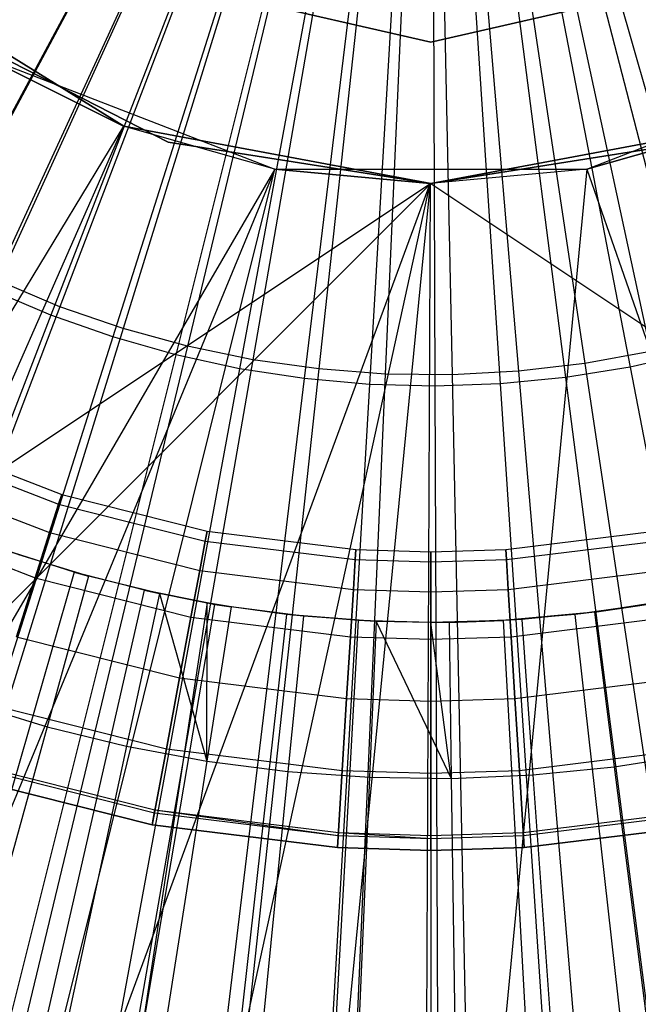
# Model space of a CAD drawing. Extents: x -8.3 to 8.8, y -6 to 6.
# Tile 77 of 177: x 0.046 to 0.265, y -0.59 to -0.242. Entities that reach past the tile are written whole.
import ezdxf

# ---------------------------------------------------------------- set-up
doc = ezdxf.new("R2010")
doc.units = 0
doc.header["$LTSCALE"] = 2.54
doc.layers.get('0').update_dxf_attribs({"linetype": 'CONTINUOUS'})

# ---------------------------------------------------------------- blocks, each defined once
blk = doc.blocks.new('DROPS_COLOR_A_STL')
at = {"color": 0}
for p, q in [((8.59156, 0, 1.90007), (8.41775, -0.32391, 1.9291)), ((8.59156, 0, 1.90007), (8.41775, -0.32391, 1.9291)), ((8.59156, 0, 1.90007), (8.43886, -0.33438, 1.9291)), ((8.59156, 0, 1.90007), (8.43886, -0.33438, 1.9291)), ((8.59156, 0, 1.90007), (8.46059, -0.34348, 1.9291)), ((8.59156, 0, 1.90007), (8.46059, -0.34348, 1.9291)), ((8.59156, 0, 1.90007), (8.48287, -0.35116, 1.9291)), ((8.59156, 0, 1.90007), (8.48287, -0.35116, 1.9291)), ((8.59156, 0, 1.90007), (8.50559, -0.3574, 1.9291)), ((8.59156, 0, 1.90007), (8.50559, -0.3574, 1.9291)), ((8.59156, 0, 1.90007), (8.52867, -0.36218, 1.9291)), ((8.59156, 0, 1.90007), (8.52867, -0.36218, 1.9291)), ((8.59156, 0, 1.90007), (8.552, -0.36546, 1.9291)), ((8.59156, 0, 1.90007), (8.552, -0.36546, 1.9291)), ((8.59156, 0, 1.90007), (8.5755, -0.36725, 1.9291)), ((8.59156, 0, 1.90007), (8.5755, -0.36725, 1.9291)), ((8.59156, 0, 1.90007), (8.69204, -0.3536, 1.9291)), ((8.59156, 0, 1.90007), (8.69204, -0.3536, 1.9291)), ((8.59156, 0, 1.90007), (8.66918, -0.35931, 1.9291)), ((8.59156, 0, 1.90007), (8.66918, -0.35931, 1.9291)), ((8.59156, 0, 1.90007), (8.646, -0.36354, 1.9291)), ((8.59156, 0, 1.90007), (8.646, -0.36354, 1.9291)), ((8.59156, 0, 1.90007), (8.62259, -0.36628, 1.9291)), ((8.59156, 0, 1.90007), (8.62259, -0.36628, 1.9291)), ((8.59156, 0, 1.90007), (8.59906, -0.36752, 1.9291)), ((8.59156, 0, 1.90007), (8.59906, -0.36752, 1.9291)), ((8.48318, -0.27974, 47.62024), (8.38945, -0.2217, 47.62024)), ((8.38945, -0.2217, 29.82024), (8.48318, -0.27974, 29.82024)), ((8.38945, -0.2217, 29.82024), (8.48318, -0.27974, 29.82024)), ((8.48318, -0.27974, 47.62024), (8.38945, -0.2217, 47.62024)), ((8.48308, -0.22524, 34.05214), (8.59156, -0.25, 34.05214)), ((8.59156, -0.25, 164.85214), (8.48308, -0.22524, 164.85214)), ((8.48308, -0.22524, 34.05214), (8.59156, -0.25, 34.05214)), ((8.59156, -0.25, 164.85214), (8.48308, -0.22524, 164.85214)), ((8.70003, -0.22524, 164.85214), (8.59156, -0.25, 164.85214)), ((8.59156, -0.25, 34.05214), (8.70003, -0.22524, 34.05214)), ((8.59156, -0.25, 34.05214), (8.70003, -0.22524, 34.05214)), ((8.70003, -0.22524, 164.85214), (8.59156, -0.25, 164.85214)), ((8.49885, -0.28532, 25.91104), (8.41522, -0.24271, 25.91104)), ((8.41522, -0.24271, 14.0503), (8.49885, -0.28532, 14.0503)), ((8.49885, -0.28532, 25.91104), (8.41522, -0.24271, 25.91104)), ((8.41522, -0.24271, 14.0503), (8.49885, -0.28532, 14.0503)), ((8.49885, -0.28532, 29.82024), (8.41522, -0.24271, 29.82024)), ((8.49885, -0.28532, 29.82024), (8.41522, -0.24271, 29.82024)), ((8.49885, -0.28532, 25.91104), (8.41522, -0.24271, 25.91104)), ((8.59156, -0.25, 34.05214), (8.59156, -0.25, 164.85214)), ((8.59156, -0.25, 34.05214), (8.59156, -0.25, 164.85214)), ((8.48309, -0.2797, 53.55533), (8.43363, -0.25507, 53.55187)), ((8.43363, -0.25507, 47.62024), (8.53643, -0.29489, 47.62024)), ((8.43363, -0.25507, 47.62024), (8.53643, -0.29489, 47.62024)), ((8.43363, -0.25507, 47.62024), (8.48309, -0.2797, 53.55533)), ((8.43363, -0.25507, 47.62024), (8.48309, -0.2797, 53.55533)), ((8.48309, -0.2797, 53.55533), (8.43363, -0.25507, 53.55187)), ((8.64668, -0.29489, 47.62024), (8.74949, -0.25507, 47.62024)), ((8.64668, -0.29489, 47.62024), (8.74949, -0.25507, 47.62024)), ((8.48309, -0.2797, 53.55533), (8.2242, -0.70572, 53.53422)), ((8.48309, -0.2797, 53.55533), (8.2242, -0.70572, 53.53422)), ((8.48309, -0.2797, 53.55533), (8.28979, -0.7186, 53.54028)), ((8.48309, -0.2797, 53.55533), (8.28979, -0.7186, 53.54028)), ((8.53643, -0.29489, 53.55875), (8.48309, -0.2797, 53.55533)), ((8.53643, -0.29489, 47.62024), (8.48309, -0.2797, 53.55533)), ((8.53643, -0.29489, 53.55875), (8.48309, -0.2797, 53.55533)), ((8.53643, -0.29489, 47.62024), (8.48309, -0.2797, 53.55533)), ((8.59156, -0.3, 47.62024), (8.48318, -0.27974, 47.62024)), ((8.48318, -0.27974, 29.82024), (8.59156, -0.3, 29.82024)), ((8.48318, -0.27974, 29.82024), (8.59156, -0.3, 29.82024)), ((8.48318, -0.27974, 29.82024), (8.48318, -0.27974, 47.62024)), ((8.59156, -0.3, 47.62024), (8.48318, -0.27974, 47.62024)), ((8.48318, -0.27974, 29.82024), (8.48318, -0.27974, 47.62024)), ((8.69993, -0.27974, 47.62024), (8.59156, -0.3, 47.62024)), ((8.59156, -0.3, 29.82024), (8.69993, -0.27974, 29.82024)), ((8.59156, -0.3, 29.82024), (8.69993, -0.27974, 29.82024)), ((8.69993, -0.27974, 47.62024), (8.59156, -0.3, 47.62024)), ((8.69976, -0.27981, 53.56723), (8.64668, -0.29489, 53.5648)), ((8.64668, -0.29489, 47.62024), (8.69976, -0.27981, 53.56723)), ((8.64668, -0.29489, 47.62024), (8.69976, -0.27981, 53.56723)), ((8.69976, -0.27981, 53.56723), (8.64668, -0.29489, 53.5648)), ((8.59156, -0.3, 25.91104), (8.49885, -0.28532, 25.91104)), ((8.49885, -0.28532, 14.0503), (8.59156, -0.3, 14.0503)), ((8.49885, -0.28532, 25.91104), (8.49885, -0.28532, 14.0503)), ((8.49885, -0.28532, 25.91104), (8.49885, -0.28532, 14.0503)), ((8.59156, -0.3, 25.91104), (8.49885, -0.28532, 25.91104)), ((8.49885, -0.28532, 14.0503), (8.59156, -0.3, 14.0503)), ((8.59156, -0.3, 29.82024), (8.49885, -0.28532, 29.82024)), ((8.49885, -0.28532, 29.82024), (8.49885, -0.28532, 25.91104)), ((8.49885, -0.28532, 29.82024), (8.49885, -0.28532, 25.91104)), ((8.59156, -0.3, 29.82024), (8.49885, -0.28532, 29.82024)), ((8.59156, -0.3, 25.91104), (8.49885, -0.28532, 25.91104)), ((8.68426, -0.28532, 25.91104), (8.59156, -0.3, 25.91104)), ((8.59156, -0.3, 14.0503), (8.68426, -0.28532, 14.0503)), ((8.68426, -0.28532, 25.91104), (8.59156, -0.3, 25.91104)), ((8.59156, -0.3, 14.0503), (8.68426, -0.28532, 14.0503)), ((8.68426, -0.28532, 25.91104), (8.59156, -0.3, 25.91104)), ((8.68426, -0.28532, 29.82024), (8.59156, -0.3, 29.82024)), ((8.68426, -0.28532, 29.82024), (8.59156, -0.3, 29.82024)), ((8.68426, -0.28532, 25.91104), (8.59156, -0.3, 25.91104)), ((8.53643, -0.29489, 53.55875), (8.28979, -0.7186, 53.54028)), ((8.53643, -0.29489, 53.55875), (8.28979, -0.7186, 53.54028)), ((8.53643, -0.29489, 53.55875), (8.35318, -0.73856, 53.54568)), ((8.53643, -0.29489, 53.55875), (8.35318, -0.73856, 53.54568)), ((8.41879, -0.76789, 53.55079), (8.53643, -0.29489, 53.55875)), ((8.41879, -0.76789, 53.55079), (8.53643, -0.29489, 53.55875)), ((8.59138, -0.3, 53.56193), (8.53643, -0.29489, 53.55875)), ((8.53643, -0.29489, 47.62024), (8.64668, -0.29489, 47.62024)), ((8.53643, -0.29489, 47.62024), (8.64668, -0.29489, 47.62024)), ((8.53643, -0.29489, 47.62024), (8.59138, -0.3, 53.56193)), ((8.53643, -0.29489, 47.62024), (8.59138, -0.3, 53.56193)), ((8.53643, -0.29489, 47.62024), (8.53643, -0.29489, 53.55875)), ((8.59138, -0.3, 53.56193), (8.53643, -0.29489, 53.55875)), ((8.53643, -0.29489, 47.62024), (8.53643, -0.29489, 53.55875)), ((8.64668, -0.29489, 53.5648), (8.58877, -0.9, 53.56179)), ((8.64668, -0.29489, 53.5648), (8.58877, -0.9, 53.56179)), ((8.64668, -0.29489, 53.5648), (8.59138, -0.3, 53.56193)), ((8.64668, -0.29489, 47.62024), (8.59138, -0.3, 53.56193)), ((8.64668, -0.29489, 53.5648), (8.59138, -0.3, 53.56193)), ((8.64668, -0.29489, 47.62024), (8.59138, -0.3, 53.56193)), ((8.64668, -0.29489, 53.5648), (8.85726, -0.9, 53.5726)), ((8.64668, -0.29489, 53.5648), (8.85726, -0.9, 53.5726)), ((8.64668, -0.29489, 47.62024), (8.64668, -0.29489, 53.5648)), ((8.64668, -0.29489, 47.62024), (8.64668, -0.29489, 53.5648)), ((8.59156, -0.3, 29.82024), (7.69156, -0.9, 29.82024)), ((8.59156, -0.3, 29.82024), (7.69156, -0.9, 29.82024)), ((8.59156, -0.3, 29.82024), (7.69156, -0.9, 29.82024)), ((8.59156, -0.3, 29.82024), (7.69156, -0.9, 29.82024)), ((8.59156, -0.3, 25.91104), (7.99156, -0.9, 25.91104)), ((8.59156, -0.3, 25.91104), (7.99156, -0.9, 25.91104)), ((8.59156, -0.3, 25.91104), (7.99156, -0.9, 25.91104)), ((8.41879, -0.76789, 53.55079), (8.59138, -0.3, 53.56193)), ((8.41879, -0.76789, 53.55079), (8.59138, -0.3, 53.56193)), ((8.48072, -0.80506, 53.55517), (8.59138, -0.3, 53.56193)), ((8.48072, -0.80506, 53.55517), (8.59138, -0.3, 53.56193)), ((8.59138, -0.3, 53.56193), (8.53743, -0.84913, 53.55881)), ((8.59138, -0.3, 53.56193), (8.53743, -0.84913, 53.55881)), ((8.59138, -0.3, 53.56193), (8.58877, -0.9, 53.56179)), ((8.59138, -0.3, 53.56193), (8.58877, -0.9, 53.56179)), ((8.59156, -0.3, 29.82024), (9.49156, -0.9, 29.82024)), ((8.59156, -0.3, 29.82024), (9.49156, -0.9, 29.82024)), ((8.59156, -0.3, 47.62024), (8.59156, -0.3, 29.82024)), ((8.59156, -0.3, 47.62024), (8.59156, -0.3, 29.82024)), ((8.59156, -0.3, 14.0503), (8.59156, -0.3, 25.91104)), ((8.59156, -0.3, 14.0503), (8.59156, -0.3, 25.91104)), ((8.59156, -0.3, 29.82024), (9.49156, -0.9, 29.82024)), ((8.59156, -0.3, 29.82024), (9.49156, -0.9, 29.82024)), ((8.59156, -0.3, 25.91104), (8.59156, -0.3, 29.82024)), ((8.59156, -0.3, 25.91104), (8.59156, -0.3, 29.82024)), ((8.46059, -0.34348, 1.9291), (8.43886, -0.33438, 1.9291)), ((8.46059, -0.34348, 1.9291), (8.43886, -0.33438, 1.9291)), ((8.46059, -0.34348, 1.9291), (8.33053, -0.68459, 1.98105)), ((8.46059, -0.34348, 1.9291), (8.33053, -0.68459, 1.98105)), ((8.48287, -0.35116, 1.9291), (8.46059, -0.34348, 1.9291)), ((8.48287, -0.35116, 1.9291), (8.46059, -0.34348, 1.9291)), ((8.48287, -0.35116, 1.9291), (8.37493, -0.6999, 1.98105)), ((8.48287, -0.35116, 1.9291), (8.37493, -0.6999, 1.98105)), ((8.50559, -0.3574, 1.9291), (8.48287, -0.35116, 1.9291)), ((8.50559, -0.3574, 1.9291), (8.48287, -0.35116, 1.9291)), ((8.50559, -0.3574, 1.9291), (8.42022, -0.71234, 1.98105)), ((8.50559, -0.3574, 1.9291), (8.42022, -0.71234, 1.98105)), ((8.52867, -0.36218, 1.9291), (8.50559, -0.3574, 1.9291)), ((8.52867, -0.36218, 1.9291), (8.50559, -0.3574, 1.9291)), ((8.66918, -0.35931, 1.9291), (8.646, -0.36354, 1.9291)), ((8.66918, -0.35931, 1.9291), (8.646, -0.36354, 1.9291)), ((8.52867, -0.36218, 1.9291), (8.46621, -0.72186, 1.98105)), ((8.52867, -0.36218, 1.9291), (8.46621, -0.72186, 1.98105)), ((8.552, -0.36546, 1.9291), (8.52867, -0.36218, 1.9291)), ((8.552, -0.36546, 1.9291), (8.52867, -0.36218, 1.9291)), ((8.646, -0.36354, 1.9291), (8.62259, -0.36628, 1.9291)), ((8.646, -0.36354, 1.9291), (8.62259, -0.36628, 1.9291)), ((8.646, -0.36354, 1.9291), (8.70006, -0.72458, 1.98105)), ((8.646, -0.36354, 1.9291), (8.70006, -0.72458, 1.98105)), ((8.552, -0.36546, 1.9291), (8.51272, -0.72841, 1.98105)), ((8.552, -0.36546, 1.9291), (8.51272, -0.72841, 1.98105)), ((8.5755, -0.36725, 1.9291), (8.552, -0.36546, 1.9291)), ((8.5755, -0.36725, 1.9291), (8.552, -0.36546, 1.9291)), ((8.5755, -0.36725, 1.9291), (8.55955, -0.73196, 1.98105)), ((8.5755, -0.36725, 1.9291), (8.55955, -0.73196, 1.98105)), ((8.59906, -0.36752, 1.9291), (8.5755, -0.36725, 1.9291)), ((8.59906, -0.36752, 1.9291), (8.5755, -0.36725, 1.9291)), ((8.62259, -0.36628, 1.9291), (8.59906, -0.36752, 1.9291)), ((8.62259, -0.36628, 1.9291), (8.59906, -0.36752, 1.9291)), ((8.59906, -0.36752, 1.9291), (8.60651, -0.73251, 1.98105)), ((8.59906, -0.36752, 1.9291), (8.60651, -0.73251, 1.98105)), ((8.62259, -0.36628, 1.9291), (8.65341, -0.73004, 1.98105)), ((8.62259, -0.36628, 1.9291), (8.65341, -0.73004, 1.98105)), ((8.41183, -0.39064, 164.4123), (8.4612, -0.40977, 164.4123)), ((8.41183, -0.39064, 164.4123), (8.4612, -0.40977, 164.4123)), ((8.41033, -0.39391, 164.385), (8.46011, -0.41319, 164.385)), ((8.41033, -0.39391, 164.385), (8.46011, -0.41319, 164.385)), ((8.41033, -0.39391, 164.43961), (8.46011, -0.41319, 164.43961)), ((8.41033, -0.39391, 164.43961), (8.46011, -0.41319, 164.43961)), ((8.40592, -0.40348, 164.35956), (8.45692, -0.42323, 164.35956)), ((8.40592, -0.40348, 164.35956), (8.45692, -0.42323, 164.35956)), ((8.40592, -0.40348, 164.46506), (8.45692, -0.42323, 164.46506)), ((8.40592, -0.40348, 164.46506), (8.45692, -0.42323, 164.46506)), ((8.4612, -0.40977, 164.4123), (8.46011, -0.41319, 164.385)), ((8.4612, -0.40977, 164.4123), (8.46011, -0.41319, 164.385)), ((8.46011, -0.41319, 164.43961), (8.4612, -0.40977, 164.4123)), ((8.46011, -0.41319, 164.43961), (8.4612, -0.40977, 164.4123)), ((8.4612, -0.40977, 164.4123), (8.51254, -0.42268, 164.4123)), ((8.4612, -0.40977, 164.4123), (8.51254, -0.42268, 164.4123)), ((8.46011, -0.41319, 164.385), (8.45692, -0.42323, 164.35956)), ((8.46011, -0.41319, 164.385), (8.45692, -0.42323, 164.35956)), ((8.45692, -0.42323, 164.46506), (8.46011, -0.41319, 164.43961)), ((8.45692, -0.42323, 164.46506), (8.46011, -0.41319, 164.43961)), ((8.46011, -0.41319, 164.385), (8.51188, -0.42621, 164.385)), ((8.46011, -0.41319, 164.385), (8.51188, -0.42621, 164.385)), ((8.46011, -0.41319, 164.43961), (8.51188, -0.42621, 164.43961)), ((8.46011, -0.41319, 164.43961), (8.51188, -0.42621, 164.43961)), ((8.39892, -0.41871, 164.33771), (8.45183, -0.43921, 164.33771)), ((8.39892, -0.41871, 164.33771), (8.45183, -0.43921, 164.33771)), ((8.39892, -0.41871, 164.4869), (8.45183, -0.43921, 164.4869)), ((8.39892, -0.41871, 164.4869), (8.45183, -0.43921, 164.4869)), ((8.45692, -0.42323, 164.35956), (8.45183, -0.43921, 164.33771)), ((8.45692, -0.42323, 164.35956), (8.45183, -0.43921, 164.33771)), ((8.45183, -0.43921, 164.4869), (8.45692, -0.42323, 164.46506)), ((8.45183, -0.43921, 164.4869), (8.45692, -0.42323, 164.46506)), ((8.45692, -0.42323, 164.35956), (8.50995, -0.43657, 164.35956)), ((8.45692, -0.42323, 164.35956), (8.50995, -0.43657, 164.35956)), ((8.45692, -0.42323, 164.46506), (8.50995, -0.43657, 164.46506)), ((8.45692, -0.42323, 164.46506), (8.50995, -0.43657, 164.46506)), ((8.51254, -0.42268, 164.4123), (8.51188, -0.42621, 164.385)), ((8.51254, -0.42268, 164.4123), (8.51188, -0.42621, 164.385)), ((8.51188, -0.42621, 164.43961), (8.51254, -0.42268, 164.4123)), ((8.51188, -0.42621, 164.43961), (8.51254, -0.42268, 164.4123)), ((8.51254, -0.42268, 164.4123), (8.56508, -0.42918, 164.4123)), ((8.51254, -0.42268, 164.4123), (8.56508, -0.42918, 164.4123)), ((8.61803, -0.42918, 164.4123), (8.67057, -0.42268, 164.4123)), ((8.61803, -0.42918, 164.4123), (8.67057, -0.42268, 164.4123)), ((8.51188, -0.42621, 164.385), (8.50995, -0.43657, 164.35956)), ((8.51188, -0.42621, 164.385), (8.50995, -0.43657, 164.35956)), ((8.50995, -0.43657, 164.46506), (8.51188, -0.42621, 164.43961)), ((8.50995, -0.43657, 164.46506), (8.51188, -0.42621, 164.43961)), ((8.51188, -0.42621, 164.385), (8.56486, -0.43277, 164.385)), ((8.51188, -0.42621, 164.385), (8.56486, -0.43277, 164.385)), ((8.51188, -0.42621, 164.43961), (8.56486, -0.43277, 164.43961)), ((8.51188, -0.42621, 164.43961), (8.56486, -0.43277, 164.43961)), ((8.61825, -0.43277, 164.385), (8.67123, -0.42621, 164.385)), ((8.61825, -0.43277, 164.385), (8.67123, -0.42621, 164.385)), ((8.61825, -0.43277, 164.43961), (8.67123, -0.42621, 164.43961)), ((8.61825, -0.43277, 164.43961), (8.67123, -0.42621, 164.43961)), ((8.4656, -0.43722, 14.0503), (8.44128, -0.42947, 14.0503)), ((8.44128, -0.42947, 14.0503), (8.47069, -0.43865, 13.96929)), ((8.44128, -0.42947, 14.0503), (8.47069, -0.43865, 13.96929)), ((8.4656, -0.43722, 14.0503), (8.44128, -0.42947, 14.0503)), ((8.47069, -0.43865, 13.96929), (8.44606, -0.43111, 13.96929)), ((8.47069, -0.43865, 13.96929), (8.44606, -0.43111, 13.96929)), ((8.56508, -0.42918, 164.4123), (8.56486, -0.43277, 164.385)), ((8.56508, -0.42918, 164.4123), (8.56486, -0.43277, 164.385)), ((8.56486, -0.43277, 164.43961), (8.56508, -0.42918, 164.4123)), ((8.56486, -0.43277, 164.43961), (8.56508, -0.42918, 164.4123)), ((8.56508, -0.42918, 164.4123), (8.59156, -0.43, 164.4123)), ((8.56508, -0.42918, 164.4123), (8.59156, -0.43, 164.4123)), ((8.59156, -0.43, 164.4123), (8.61803, -0.42918, 164.4123)), ((8.59156, -0.43, 164.4123), (8.61803, -0.42918, 164.4123)), ((8.59156, -0.43, 164.4123), (8.59156, -0.43359, 164.385)), ((8.59156, -0.43, 164.4123), (8.59156, -0.43359, 164.385)), ((8.59156, -0.43359, 164.43961), (8.59156, -0.43, 164.4123)), ((8.59156, -0.43359, 164.43961), (8.59156, -0.43, 164.4123)), ((8.61803, -0.42918, 164.4123), (8.61825, -0.43277, 164.385)), ((8.61803, -0.42918, 164.4123), (8.61825, -0.43277, 164.385)), ((8.61825, -0.43277, 164.43961), (8.61803, -0.42918, 164.4123)), ((8.61825, -0.43277, 164.43961), (8.61803, -0.42918, 164.4123)), ((8.56486, -0.43277, 164.385), (8.56421, -0.44329, 164.35956)), ((8.56486, -0.43277, 164.385), (8.56421, -0.44329, 164.35956)), ((8.56421, -0.44329, 164.46506), (8.56486, -0.43277, 164.43961)), ((8.56421, -0.44329, 164.46506), (8.56486, -0.43277, 164.43961)), ((8.56486, -0.43277, 164.385), (8.59156, -0.43359, 164.385)), ((8.56486, -0.43277, 164.385), (8.59156, -0.43359, 164.385)), ((8.56486, -0.43277, 164.43961), (8.59156, -0.43359, 164.43961)), ((8.56486, -0.43277, 164.43961), (8.59156, -0.43359, 164.43961)), ((8.59156, -0.43359, 164.385), (8.61825, -0.43277, 164.385)), ((8.59156, -0.43359, 164.385), (8.61825, -0.43277, 164.385)), ((8.59156, -0.43359, 164.43961), (8.61825, -0.43277, 164.43961)), ((8.59156, -0.43359, 164.43961), (8.61825, -0.43277, 164.43961)), ((8.59156, -0.43359, 164.385), (8.59156, -0.44413, 164.35956)), ((8.59156, -0.43359, 164.385), (8.59156, -0.44413, 164.35956)), ((8.59156, -0.44413, 164.46506), (8.59156, -0.43359, 164.43961)), ((8.59156, -0.44413, 164.46506), (8.59156, -0.43359, 164.43961)), ((8.61825, -0.43277, 164.385), (8.6189, -0.44329, 164.35956)), ((8.61825, -0.43277, 164.385), (8.6189, -0.44329, 164.35956)), ((8.6189, -0.44329, 164.46506), (8.61825, -0.43277, 164.43961)), ((8.6189, -0.44329, 164.46506), (8.61825, -0.43277, 164.43961)), ((8.4656, -0.43722, 14.0503), (8.41932, -0.59783, 14.02141)), ((8.4656, -0.43722, 14.0503), (8.41932, -0.59783, 14.02141)), ((8.49031, -0.44359, 14.0503), (8.4656, -0.43722, 14.0503)), ((8.4656, -0.43722, 14.0503), (8.47069, -0.43865, 13.96929)), ((8.4656, -0.43722, 14.0503), (8.47069, -0.43865, 13.96929)), ((8.4656, -0.43722, 14.0503), (8.4957, -0.44479, 13.96929)), ((8.4656, -0.43722, 14.0503), (8.4957, -0.44479, 13.96929)), ((8.49031, -0.44359, 14.0503), (8.4656, -0.43722, 14.0503)), ((8.50995, -0.43657, 164.35956), (8.50687, -0.45305, 164.33771)), ((8.50995, -0.43657, 164.35956), (8.50687, -0.45305, 164.33771)), ((8.50687, -0.45305, 164.4869), (8.50995, -0.43657, 164.46506)), ((8.50687, -0.45305, 164.4869), (8.50995, -0.43657, 164.46506)), ((8.50995, -0.43657, 164.35956), (8.56421, -0.44329, 164.35956)), ((8.50995, -0.43657, 164.35956), (8.56421, -0.44329, 164.35956)), ((8.50995, -0.43657, 164.46506), (8.56421, -0.44329, 164.46506)), ((8.50995, -0.43657, 164.46506), (8.56421, -0.44329, 164.46506)), ((8.6189, -0.44329, 164.35956), (8.67317, -0.43657, 164.35956)), ((8.6189, -0.44329, 164.35956), (8.67317, -0.43657, 164.35956)), ((8.6189, -0.44329, 164.46506), (8.67317, -0.43657, 164.46506)), ((8.6189, -0.44329, 164.46506), (8.67317, -0.43657, 164.46506)), ((8.45183, -0.43921, 164.33771), (8.44521, -0.46003, 164.32095)), ((8.45183, -0.43921, 164.33771), (8.44521, -0.46003, 164.32095)), ((8.44521, -0.46003, 164.50367), (8.45183, -0.43921, 164.4869)), ((8.44521, -0.46003, 164.50367), (8.45183, -0.43921, 164.4869)), ((8.45183, -0.43921, 164.33771), (8.50687, -0.45305, 164.33771)), ((8.45183, -0.43921, 164.33771), (8.50687, -0.45305, 164.33771)), ((8.45183, -0.43921, 164.4869), (8.50687, -0.45305, 164.4869)), ((8.45183, -0.43921, 164.4869), (8.50687, -0.45305, 164.4869)), ((8.47069, -0.43865, 13.96929), (8.45605, -0.49177, 13.96019)), ((8.47069, -0.43865, 13.96929), (8.45605, -0.49177, 13.96019)), ((8.4957, -0.44479, 13.96929), (8.47069, -0.43865, 13.96929)), ((8.4957, -0.44479, 13.96929), (8.47069, -0.43865, 13.96929)), ((8.49031, -0.44359, 14.0503), (8.45312, -0.60654, 14.02141)), ((8.49031, -0.44359, 14.0503), (8.45312, -0.60654, 14.02141)), ((8.4957, -0.44479, 13.96929), (8.48409, -0.49865, 13.96019)), ((8.4957, -0.44479, 13.96929), (8.48409, -0.49865, 13.96019)), ((8.51255, -0.44809, 14.0503), (8.49031, -0.44359, 14.0503)), ((8.49031, -0.44359, 14.0503), (8.4957, -0.44479, 13.96929)), ((8.49031, -0.44359, 14.0503), (8.4957, -0.44479, 13.96929)), ((8.49031, -0.44359, 14.0503), (8.51255, -0.44809, 13.96929)), ((8.49031, -0.44359, 14.0503), (8.51255, -0.44809, 13.96929)), ((8.51255, -0.44809, 14.0503), (8.49031, -0.44359, 14.0503)), ((8.51255, -0.44809, 13.96929), (8.4957, -0.44479, 13.96929)), ((8.4957, -0.44479, 13.96929), (8.51247, -0.50393, 13.96019)), ((8.4957, -0.44479, 13.96929), (8.51247, -0.50393, 13.96019)), ((8.51255, -0.44809, 13.96929), (8.4957, -0.44479, 13.96929)), ((8.56421, -0.44329, 164.35956), (8.56318, -0.46003, 164.33771)), ((8.56421, -0.44329, 164.35956), (8.56318, -0.46003, 164.33771)), ((8.56318, -0.46003, 164.4869), (8.56421, -0.44329, 164.46506)), ((8.56318, -0.46003, 164.4869), (8.56421, -0.44329, 164.46506)), ((8.56421, -0.44329, 164.35956), (8.59156, -0.44413, 164.35956)), ((8.56421, -0.44329, 164.35956), (8.59156, -0.44413, 164.35956)), ((8.56421, -0.44329, 164.46506), (8.59156, -0.44413, 164.46506)), ((8.56421, -0.44329, 164.46506), (8.59156, -0.44413, 164.46506)), ((8.59156, -0.44413, 164.35956), (8.6189, -0.44329, 164.35956)), ((8.59156, -0.44413, 164.35956), (8.6189, -0.44329, 164.35956)), ((8.59156, -0.44413, 164.46506), (8.6189, -0.44329, 164.46506)), ((8.59156, -0.44413, 164.46506), (8.6189, -0.44329, 164.46506)), ((8.59156, -0.44413, 164.35956), (8.59156, -0.4609, 164.33771)), ((8.59156, -0.44413, 164.35956), (8.59156, -0.4609, 164.33771)), ((8.59156, -0.4609, 164.4869), (8.59156, -0.44413, 164.46506)), ((8.59156, -0.4609, 164.4869), (8.59156, -0.44413, 164.46506)), ((8.6189, -0.44329, 164.35956), (8.61993, -0.46003, 164.33771)), ((8.6189, -0.44329, 164.35956), (8.61993, -0.46003, 164.33771)), ((8.61993, -0.46003, 164.4869), (8.6189, -0.44329, 164.46506)), ((8.61993, -0.46003, 164.4869), (8.6189, -0.44329, 164.46506)), ((8.51255, -0.44809, 14.0503), (8.48734, -0.61335, 14.02141)), ((8.51255, -0.44809, 14.0503), (8.48734, -0.61335, 14.02141)), ((8.51247, -0.50393, 13.96019), (8.51255, -0.44809, 13.96929)), ((8.51247, -0.50393, 13.96019), (8.51255, -0.44809, 13.96929)), ((8.51534, -0.44857, 14.0503), (8.51255, -0.44809, 14.0503)), ((8.51255, -0.44809, 13.96929), (8.51534, -0.44857, 14.0503)), ((8.52101, -0.4495, 13.96929), (8.51255, -0.44809, 13.96929)), ((8.51255, -0.44809, 14.0503), (8.51255, -0.44809, 13.96929)), ((8.51255, -0.44809, 14.0503), (8.51255, -0.44809, 13.96929)), ((8.51534, -0.44857, 14.0503), (8.51255, -0.44809, 14.0503)), ((8.51255, -0.44809, 13.96929), (8.51534, -0.44857, 14.0503)), ((8.52101, -0.4495, 13.96929), (8.51255, -0.44809, 13.96929)), ((8.67057, -0.44809, 13.96929), (8.64935, -0.45131, 13.96929)), ((8.67057, -0.44809, 13.96929), (8.64935, -0.45131, 13.96929)), ((8.48734, -0.61335, 14.02141), (8.51534, -0.44857, 14.0503)), ((8.48734, -0.61335, 14.02141), (8.51534, -0.44857, 14.0503)), ((8.52101, -0.4495, 13.96929), (8.51247, -0.50393, 13.96019)), ((8.52101, -0.4495, 13.96929), (8.51247, -0.50393, 13.96019)), ((8.54061, -0.45214, 14.0503), (8.51534, -0.44857, 14.0503)), ((8.51534, -0.44857, 14.0503), (8.52101, -0.4495, 13.96929)), ((8.51534, -0.44857, 14.0503), (8.52101, -0.4495, 13.96929)), ((8.54061, -0.45214, 14.0503), (8.51534, -0.44857, 14.0503)), ((8.54061, -0.45214, 14.0503), (8.52101, -0.4495, 13.96929)), ((8.54656, -0.45277, 13.96929), (8.52101, -0.4495, 13.96929)), ((8.54061, -0.45214, 14.0503), (8.52101, -0.4495, 13.96929)), ((8.54656, -0.45277, 13.96929), (8.52101, -0.4495, 13.96929)), ((8.64935, -0.45131, 13.96929), (8.61707, -0.45428, 14.0503)), ((8.64935, -0.45131, 13.96929), (8.61707, -0.45428, 14.0503)), ((8.64935, -0.45131, 13.96929), (8.62372, -0.45386, 13.96929)), ((8.64935, -0.45131, 13.96929), (8.62372, -0.45386, 13.96929)), ((8.66777, -0.44857, 14.0503), (8.6425, -0.45214, 14.0503)), ((8.66777, -0.44857, 14.0503), (8.6425, -0.45214, 14.0503)), ((8.64935, -0.45131, 13.96929), (8.6425, -0.45214, 14.0503)), ((8.64935, -0.45131, 13.96929), (8.6425, -0.45214, 14.0503)), ((8.64935, -0.45131, 13.96929), (8.66777, -0.44857, 14.0503)), ((8.64935, -0.45131, 13.96929), (8.66777, -0.44857, 14.0503)), ((8.64935, -0.45131, 13.96929), (8.65635, -0.50597, 13.96019)), ((8.64935, -0.45131, 13.96929), (8.65635, -0.50597, 13.96019)), ((8.50687, -0.45305, 164.33771), (8.50285, -0.47453, 164.32095)), ((8.50687, -0.45305, 164.33771), (8.50285, -0.47453, 164.32095)), ((8.50285, -0.47453, 164.50367), (8.50687, -0.45305, 164.4869)), ((8.50285, -0.47453, 164.50367), (8.50687, -0.45305, 164.4869)), ((8.50687, -0.45305, 164.33771), (8.56318, -0.46003, 164.33771)), ((8.50687, -0.45305, 164.33771), (8.56318, -0.46003, 164.33771)), ((8.50687, -0.45305, 164.4869), (8.56318, -0.46003, 164.4869)), ((8.50687, -0.45305, 164.4869), (8.56318, -0.46003, 164.4869)), ((8.54061, -0.45214, 14.0503), (8.5219, -0.61823, 14.02141)), ((8.54061, -0.45214, 14.0503), (8.5219, -0.61823, 14.02141)), ((8.56604, -0.45428, 14.0503), (8.54061, -0.45214, 14.0503)), ((8.57225, -0.45459, 13.96929), (8.54061, -0.45214, 14.0503)), ((8.56604, -0.45428, 14.0503), (8.54061, -0.45214, 14.0503)), ((8.57225, -0.45459, 13.96929), (8.54061, -0.45214, 14.0503)), ((8.54656, -0.45277, 13.96929), (8.54061, -0.45214, 14.0503)), ((8.54656, -0.45277, 13.96929), (8.54061, -0.45214, 14.0503)), ((8.54656, -0.45277, 13.96929), (8.54111, -0.5076, 13.96019)), ((8.54656, -0.45277, 13.96929), (8.54111, -0.5076, 13.96019)), ((8.57225, -0.45459, 13.96929), (8.54656, -0.45277, 13.96929)), ((8.57225, -0.45459, 13.96929), (8.54656, -0.45277, 13.96929)), ((8.55667, -0.62116, 14.02141), (8.56604, -0.45428, 14.0503)), ((8.55667, -0.62116, 14.02141), (8.56604, -0.45428, 14.0503)), ((8.59156, -0.455, 14.0503), (8.56604, -0.45428, 14.0503)), ((8.59156, -0.455, 13.96929), (8.56604, -0.45428, 14.0503)), ((8.59156, -0.455, 14.0503), (8.56604, -0.45428, 14.0503)), ((8.59156, -0.455, 13.96929), (8.56604, -0.45428, 14.0503)), ((8.57225, -0.45459, 13.96929), (8.56604, -0.45428, 14.0503)), ((8.57225, -0.45459, 13.96929), (8.56604, -0.45428, 14.0503)), ((8.57225, -0.45459, 13.96929), (8.56991, -0.50964, 13.96019)), ((8.57225, -0.45459, 13.96929), (8.56991, -0.50964, 13.96019)), ((8.59156, -0.455, 13.96929), (8.57225, -0.45459, 13.96929)), ((8.57225, -0.45459, 13.96929), (8.59877, -0.51005, 13.96019)), ((8.57225, -0.45459, 13.96929), (8.59877, -0.51005, 13.96019)), ((8.59156, -0.455, 13.96929), (8.57225, -0.45459, 13.96929)), ((8.61707, -0.45428, 14.0503), (8.59156, -0.455, 14.0503)), ((8.61707, -0.45428, 14.0503), (8.59156, -0.455, 14.0503)), ((8.59799, -0.45495, 13.96929), (8.59156, -0.455, 14.0503)), ((8.59799, -0.45495, 13.96929), (8.59156, -0.455, 14.0503)), ((8.59799, -0.45495, 13.96929), (8.59156, -0.455, 13.96929)), ((8.59799, -0.45495, 13.96929), (8.59156, -0.455, 13.96929)), ((8.59156, -0.455, 14.0503), (8.59156, -0.62214, 14.02141)), ((8.59156, -0.455, 14.0503), (8.59156, -0.62214, 14.02141)), ((8.59156, -0.455, 13.96929), (8.59156, -0.455, 14.0503)), ((8.59156, -0.455, 13.96929), (8.59156, -0.455, 14.0503)), ((8.59877, -0.51005, 13.96019), (8.59156, -0.455, 13.96929)), ((8.59877, -0.51005, 13.96019), (8.59156, -0.455, 13.96929)), ((8.62372, -0.45386, 13.96929), (8.59799, -0.45495, 13.96929)), ((8.62372, -0.45386, 13.96929), (8.59799, -0.45495, 13.96929)), ((8.59799, -0.45495, 13.96929), (8.61707, -0.45428, 14.0503)), ((8.59799, -0.45495, 13.96929), (8.61707, -0.45428, 14.0503)), ((8.59799, -0.45495, 13.96929), (8.59877, -0.51005, 13.96019)), ((8.59799, -0.45495, 13.96929), (8.59877, -0.51005, 13.96019)), ((8.6425, -0.45214, 14.0503), (8.61707, -0.45428, 14.0503)), ((8.6425, -0.45214, 14.0503), (8.61707, -0.45428, 14.0503)), ((8.62372, -0.45386, 13.96929), (8.61707, -0.45428, 14.0503)), ((8.62372, -0.45386, 13.96929), (8.61707, -0.45428, 14.0503)), ((8.61707, -0.45428, 14.0503), (8.62644, -0.62116, 14.02141)), ((8.61707, -0.45428, 14.0503), (8.62644, -0.62116, 14.02141)), ((8.61993, -0.46003, 164.33771), (8.67625, -0.45305, 164.33771)), ((8.61993, -0.46003, 164.33771), (8.67625, -0.45305, 164.33771)), ((8.61993, -0.46003, 164.4869), (8.67625, -0.45305, 164.4869)), ((8.61993, -0.46003, 164.4869), (8.67625, -0.45305, 164.4869)), ((8.62372, -0.45386, 13.96929), (8.62762, -0.50882, 13.96019)), ((8.62372, -0.45386, 13.96929), (8.62762, -0.50882, 13.96019)), ((8.66121, -0.61823, 14.02141), (8.6425, -0.45214, 14.0503)), ((8.66121, -0.61823, 14.02141), (8.6425, -0.45214, 14.0503)), ((8.44521, -0.46003, 164.32095), (8.50285, -0.47453, 164.32095)), ((8.44521, -0.46003, 164.32095), (8.50285, -0.47453, 164.32095)), ((8.44521, -0.46003, 164.50367), (8.50285, -0.47453, 164.50367)), ((8.44521, -0.46003, 164.50367), (8.50285, -0.47453, 164.50367)), ((8.56318, -0.46003, 164.33771), (8.56184, -0.48183, 164.32095)), ((8.56318, -0.46003, 164.33771), (8.56184, -0.48183, 164.32095)), ((8.56184, -0.48183, 164.50367), (8.56318, -0.46003, 164.4869)), ((8.56184, -0.48183, 164.50367), (8.56318, -0.46003, 164.4869)), ((8.56318, -0.46003, 164.33771), (8.59156, -0.4609, 164.33771)), ((8.56318, -0.46003, 164.33771), (8.59156, -0.4609, 164.33771)), ((8.56318, -0.46003, 164.4869), (8.59156, -0.4609, 164.4869)), ((8.56318, -0.46003, 164.4869), (8.59156, -0.4609, 164.4869)), ((8.59156, -0.4609, 164.33771), (8.61993, -0.46003, 164.33771)), ((8.59156, -0.4609, 164.33771), (8.61993, -0.46003, 164.33771)), ((8.59156, -0.4609, 164.4869), (8.61993, -0.46003, 164.4869)), ((8.59156, -0.4609, 164.4869), (8.61993, -0.46003, 164.4869)), ((8.59156, -0.4609, 164.33771), (8.59156, -0.48275, 164.32095)), ((8.59156, -0.4609, 164.33771), (8.59156, -0.48275, 164.32095)), ((8.59156, -0.48275, 164.50367), (8.59156, -0.4609, 164.4869)), ((8.59156, -0.48275, 164.50367), (8.59156, -0.4609, 164.4869)), ((8.61993, -0.46003, 164.33771), (8.62127, -0.48183, 164.32095)), ((8.61993, -0.46003, 164.33771), (8.62127, -0.48183, 164.32095)), ((8.62127, -0.48183, 164.50367), (8.61993, -0.46003, 164.4869)), ((8.62127, -0.48183, 164.50367), (8.61993, -0.46003, 164.4869)), ((8.50285, -0.47453, 164.32095), (8.49818, -0.49954, 164.3104)), ((8.50285, -0.47453, 164.32095), (8.49818, -0.49954, 164.3104)), ((8.49818, -0.49954, 164.51421), (8.50285, -0.47453, 164.50367)), ((8.49818, -0.49954, 164.51421), (8.50285, -0.47453, 164.50367)), ((8.50285, -0.47453, 164.32095), (8.56184, -0.48183, 164.32095)), ((8.50285, -0.47453, 164.32095), (8.56184, -0.48183, 164.32095)), ((8.50285, -0.47453, 164.50367), (8.56184, -0.48183, 164.50367)), ((8.50285, -0.47453, 164.50367), (8.56184, -0.48183, 164.50367)), ((8.62127, -0.48183, 164.32095), (8.68026, -0.47453, 164.32095)), ((8.62127, -0.48183, 164.32095), (8.68026, -0.47453, 164.32095)), ((8.62127, -0.48183, 164.50367), (8.68026, -0.47453, 164.50367)), ((8.62127, -0.48183, 164.50367), (8.68026, -0.47453, 164.50367)), ((8.56184, -0.48183, 164.32095), (8.56027, -0.50723, 164.3104)), ((8.56184, -0.48183, 164.32095), (8.56027, -0.50723, 164.3104)), ((8.56027, -0.50723, 164.51421), (8.56184, -0.48183, 164.50367)), ((8.56027, -0.50723, 164.51421), (8.56184, -0.48183, 164.50367)), ((8.56184, -0.48183, 164.32095), (8.59156, -0.48275, 164.32095)), ((8.56184, -0.48183, 164.32095), (8.59156, -0.48275, 164.32095)), ((8.56184, -0.48183, 164.50367), (8.59156, -0.48275, 164.50367)), ((8.56184, -0.48183, 164.50367), (8.59156, -0.48275, 164.50367)), ((8.59156, -0.48275, 164.32095), (8.62127, -0.48183, 164.32095)), ((8.59156, -0.48275, 164.32095), (8.62127, -0.48183, 164.32095)), ((8.59156, -0.48275, 164.50367), (8.62127, -0.48183, 164.50367)), ((8.59156, -0.48275, 164.50367), (8.62127, -0.48183, 164.50367)), ((8.59156, -0.48275, 164.32095), (8.59156, -0.50819, 164.3104)), ((8.59156, -0.48275, 164.32095), (8.59156, -0.50819, 164.3104)), ((8.59156, -0.50819, 164.51421), (8.59156, -0.48275, 164.50367)), ((8.59156, -0.50819, 164.51421), (8.59156, -0.48275, 164.50367)), ((8.62127, -0.48183, 164.32095), (8.62284, -0.50723, 164.3104)), ((8.62127, -0.48183, 164.32095), (8.62284, -0.50723, 164.3104)), ((8.62284, -0.50723, 164.51421), (8.62127, -0.48183, 164.50367)), ((8.62284, -0.50723, 164.51421), (8.62127, -0.48183, 164.50367)), ((8.42844, -0.48332, 13.96019), (8.45605, -0.49177, 13.96019)), ((8.42844, -0.48332, 13.96019), (8.45605, -0.49177, 13.96019)), ((8.4375, -0.48428, 164.3104), (8.49818, -0.49954, 164.3104)), ((8.4375, -0.48428, 164.3104), (8.49818, -0.49954, 164.3104)), ((8.4375, -0.48428, 164.51421), (8.49818, -0.49954, 164.51421)), ((8.4375, -0.48428, 164.51421), (8.49818, -0.49954, 164.51421)), ((8.45605, -0.49177, 13.96019), (8.41138, -0.6539, 13.92904)), ((8.45605, -0.49177, 13.96019), (8.41138, -0.6539, 13.92904)), ((8.45605, -0.49177, 13.96019), (8.48409, -0.49865, 13.96019)), ((8.45605, -0.49177, 13.96019), (8.48409, -0.49865, 13.96019)), ((8.48409, -0.49865, 13.96019), (8.44866, -0.66304, 13.92904)), ((8.48409, -0.49865, 13.96019), (8.44866, -0.66304, 13.92904)), ((8.48409, -0.49865, 13.96019), (8.51247, -0.50393, 13.96019)), ((8.48409, -0.49865, 13.96019), (8.51247, -0.50393, 13.96019)), ((8.49818, -0.49954, 164.3104), (8.49316, -0.52638, 164.30681)), ((8.49818, -0.49954, 164.3104), (8.49316, -0.52638, 164.30681)), ((8.49316, -0.52638, 164.51781), (8.49818, -0.49954, 164.51421)), ((8.49316, -0.52638, 164.51781), (8.49818, -0.49954, 164.51421)), ((8.49818, -0.49954, 164.3104), (8.56027, -0.50723, 164.3104)), ((8.49818, -0.49954, 164.3104), (8.56027, -0.50723, 164.3104)), ((8.49818, -0.49954, 164.51421), (8.56027, -0.50723, 164.51421)), ((8.49818, -0.49954, 164.51421), (8.56027, -0.50723, 164.51421)), ((8.62284, -0.50723, 164.3104), (8.68494, -0.49954, 164.3104)), ((8.62284, -0.50723, 164.3104), (8.68494, -0.49954, 164.3104)), ((8.62284, -0.50723, 164.51421), (8.68494, -0.49954, 164.51421)), ((8.62284, -0.50723, 164.51421), (8.68494, -0.49954, 164.51421)), ((8.51247, -0.50393, 13.96019), (8.4864, -0.67006, 13.92904)), ((8.51247, -0.50393, 13.96019), (8.4864, -0.67006, 13.92904)), ((8.51247, -0.50393, 13.96019), (8.54111, -0.5076, 13.96019)), ((8.51247, -0.50393, 13.96019), (8.54111, -0.5076, 13.96019)), ((8.65635, -0.50597, 13.96019), (8.68487, -0.50149, 13.96019)), ((8.65635, -0.50597, 13.96019), (8.68487, -0.50149, 13.96019)), ((8.43052, -0.5062, 164.41573), (8.49395, -0.52216, 164.41573)), ((8.43052, -0.5062, 164.41573), (8.49395, -0.52216, 164.41573)), ((8.43084, -0.50519, 164.41108), (8.49414, -0.52111, 164.41108)), ((8.43084, -0.50519, 164.41108), (8.49414, -0.52111, 164.41108)), ((8.54111, -0.5076, 13.96019), (8.52448, -0.67494, 13.92904)), ((8.54111, -0.5076, 13.96019), (8.52448, -0.67494, 13.92904)), ((8.54111, -0.5076, 13.96019), (8.56991, -0.50964, 13.96019)), ((8.54111, -0.5076, 13.96019), (8.56991, -0.50964, 13.96019)), ((8.56027, -0.50723, 164.3104), (8.55859, -0.53448, 164.30681)), ((8.56027, -0.50723, 164.3104), (8.55859, -0.53448, 164.30681)), ((8.55859, -0.53448, 164.51781), (8.56027, -0.50723, 164.51421)), ((8.55859, -0.53448, 164.51781), (8.56027, -0.50723, 164.51421)), ((8.56027, -0.50723, 164.3104), (8.59156, -0.50819, 164.3104)), ((8.56027, -0.50723, 164.3104), (8.59156, -0.50819, 164.3104)), ((8.56027, -0.50723, 164.51421), (8.59156, -0.50819, 164.51421)), ((8.56027, -0.50723, 164.51421), (8.59156, -0.50819, 164.51421)), ((8.59156, -0.50819, 164.3104), (8.62284, -0.50723, 164.3104)), ((8.59156, -0.50819, 164.3104), (8.62284, -0.50723, 164.3104)), ((8.59156, -0.50819, 164.51421), (8.62284, -0.50723, 164.51421)), ((8.59156, -0.50819, 164.51421), (8.62284, -0.50723, 164.51421)), ((8.62284, -0.50723, 164.3104), (8.62452, -0.53448, 164.30681)), ((8.62284, -0.50723, 164.3104), (8.62452, -0.53448, 164.30681)), ((8.62452, -0.53448, 164.51781), (8.62284, -0.50723, 164.51421)), ((8.62452, -0.53448, 164.51781), (8.62284, -0.50723, 164.51421)), ((8.62762, -0.50882, 13.96019), (8.65635, -0.50597, 13.96019)), ((8.62762, -0.50882, 13.96019), (8.65635, -0.50597, 13.96019)), ((8.65635, -0.50597, 13.96019), (8.67771, -0.67277, 13.92904)), ((8.65635, -0.50597, 13.96019), (8.67771, -0.67277, 13.92904)), ((8.49316, -0.52638, 164.40681), (8.42922, -0.5103, 164.40681)), ((8.42922, -0.5103, 164.30681), (8.49316, -0.52638, 164.30681)), ((8.49316, -0.52638, 164.51781), (8.42922, -0.5103, 164.51781)), ((8.42922, -0.5103, 164.30681), (8.49316, -0.52638, 164.30681)), ((8.49316, -0.52638, 164.51781), (8.42922, -0.5103, 164.51781)), ((8.42922, -0.5103, 164.41781), (8.49316, -0.52638, 164.41781)), ((8.42922, -0.5103, 164.41781), (8.49316, -0.52638, 164.41781)), ((8.49316, -0.52638, 164.40681), (8.42922, -0.5103, 164.40681)), ((8.56991, -0.50964, 13.96019), (8.56277, -0.67765, 13.92904)), ((8.56991, -0.50964, 13.96019), (8.56277, -0.67765, 13.92904)), ((8.56991, -0.50964, 13.96019), (8.59877, -0.51005, 13.96019)), ((8.56991, -0.50964, 13.96019), (8.59877, -0.51005, 13.96019)), ((8.59156, -0.50819, 164.3104), (8.59156, -0.5355, 164.30681)), ((8.59156, -0.50819, 164.3104), (8.59156, -0.5355, 164.30681)), ((8.59156, -0.5355, 164.51781), (8.59156, -0.50819, 164.51421)), ((8.59156, -0.5355, 164.51781), (8.59156, -0.50819, 164.51421)), ((8.59877, -0.51005, 13.96019), (8.62762, -0.50882, 13.96019)), ((8.59877, -0.51005, 13.96019), (8.62762, -0.50882, 13.96019)), ((8.59877, -0.51005, 13.96019), (8.60115, -0.6782, 13.92904)), ((8.59877, -0.51005, 13.96019), (8.60115, -0.6782, 13.92904)), ((8.62762, -0.50882, 13.96019), (8.63951, -0.67657, 13.92904)), ((8.62762, -0.50882, 13.96019), (8.63951, -0.67657, 13.92904)), ((8.49316, -0.52638, 164.40681), (8.49414, -0.52111, 164.41108)), ((8.49316, -0.52638, 164.40681), (8.49414, -0.52111, 164.41108)), ((8.49414, -0.52111, 164.41108), (8.49395, -0.52216, 164.41573)), ((8.49414, -0.52111, 164.41108), (8.55885, -0.53019, 164.41573)), ((8.49414, -0.52111, 164.41108), (8.55892, -0.52913, 164.41108)), ((8.49414, -0.52111, 164.41108), (8.55892, -0.52913, 164.41108)), ((8.62419, -0.52913, 164.41108), (8.68897, -0.52111, 164.41108)), ((8.62419, -0.52913, 164.41108), (8.68897, -0.52111, 164.41108)), ((8.49395, -0.52216, 164.41573), (8.49316, -0.52638, 164.41781)), ((8.49395, -0.52216, 164.41573), (8.49316, -0.52638, 164.41781)), ((8.49395, -0.52216, 164.41573), (8.55885, -0.53019, 164.41573)), ((8.62426, -0.53019, 164.41573), (8.68916, -0.52216, 164.41573)), ((8.62426, -0.53019, 164.41573), (8.68916, -0.52216, 164.41573)), ((8.55859, -0.53448, 164.40681), (8.49316, -0.52638, 164.40681)), ((8.49316, -0.52638, 164.30681), (8.55859, -0.53448, 164.30681)), ((8.55859, -0.53448, 164.51781), (8.49316, -0.52638, 164.51781)), ((8.49316, -0.52638, 164.30681), (8.55859, -0.53448, 164.30681)), ((8.55859, -0.53448, 164.51781), (8.49316, -0.52638, 164.51781)), ((8.49316, -0.52638, 164.41781), (8.55859, -0.53448, 164.41781)), ((8.49316, -0.52638, 164.41781), (8.55859, -0.53448, 164.41781)), ((8.55859, -0.53448, 164.40681), (8.49316, -0.52638, 164.40681)), ((8.68995, -0.52638, 164.40681), (8.62452, -0.53448, 164.40681)), ((8.62452, -0.53448, 164.30681), (8.68995, -0.52638, 164.30681)), ((8.68995, -0.52638, 164.51781), (8.62452, -0.53448, 164.51781)), ((8.62452, -0.53448, 164.30681), (8.68995, -0.52638, 164.30681)), ((8.68995, -0.52638, 164.51781), (8.62452, -0.53448, 164.51781)), ((8.62452, -0.53448, 164.41781), (8.68995, -0.52638, 164.41781)), ((8.62452, -0.53448, 164.41781), (8.68995, -0.52638, 164.41781)), ((8.68995, -0.52638, 164.40681), (8.62452, -0.53448, 164.40681)), ((8.55859, -0.53448, 164.40681), (8.55892, -0.52913, 164.41108)), ((8.55859, -0.53448, 164.40681), (8.55892, -0.52913, 164.41108)), ((8.55885, -0.53019, 164.41573), (8.55859, -0.53448, 164.41781)), ((8.55885, -0.53019, 164.41573), (8.55859, -0.53448, 164.41781)), ((8.55892, -0.52913, 164.41108), (8.55885, -0.53019, 164.41573)), ((8.55885, -0.53019, 164.41573), (8.59156, -0.5312, 164.41573)), ((8.55892, -0.52913, 164.41108), (8.59156, -0.5312, 164.41573)), ((8.55892, -0.52913, 164.41108), (8.59156, -0.53014, 164.41108)), ((8.55892, -0.52913, 164.41108), (8.59156, -0.53014, 164.41108)), ((8.59156, -0.53014, 164.41108), (8.62419, -0.52913, 164.41108)), ((8.59156, -0.53014, 164.41108), (8.62419, -0.52913, 164.41108)), ((8.59156, -0.53014, 164.41108), (8.59156, -0.5312, 164.41573)), ((8.59156, -0.53014, 164.41108), (8.59156, -0.5312, 164.41573)), ((8.59156, -0.5355, 164.40681), (8.59156, -0.53014, 164.41108)), ((8.59156, -0.5355, 164.40681), (8.59156, -0.53014, 164.41108)), ((8.59156, -0.5312, 164.41573), (8.62426, -0.53019, 164.41573)), ((8.59156, -0.5312, 164.41573), (8.62426, -0.53019, 164.41573)), ((8.59156, -0.5312, 164.41573), (8.59156, -0.5355, 164.41781)), ((8.59156, -0.5312, 164.41573), (8.59156, -0.5355, 164.41781)), ((8.62419, -0.52913, 164.41108), (8.62426, -0.53019, 164.41573)), ((8.62419, -0.52913, 164.41108), (8.62426, -0.53019, 164.41573)), ((8.62452, -0.53448, 164.40681), (8.62419, -0.52913, 164.41108)), ((8.62452, -0.53448, 164.40681), (8.62419, -0.52913, 164.41108)), ((8.62426, -0.53019, 164.41573), (8.62452, -0.53448, 164.41781)), ((8.62426, -0.53019, 164.41573), (8.62452, -0.53448, 164.41781)), ((8.59156, -0.5355, 164.40681), (8.55859, -0.53448, 164.40681)), ((8.55859, -0.53448, 164.30681), (8.59156, -0.5355, 164.30681)), ((8.59156, -0.5355, 164.51781), (8.55859, -0.53448, 164.51781)), ((8.55859, -0.53448, 164.30681), (8.59156, -0.5355, 164.30681)), ((8.59156, -0.5355, 164.51781), (8.55859, -0.53448, 164.51781)), ((8.55859, -0.53448, 164.41781), (8.59156, -0.5355, 164.41781)), ((8.55859, -0.53448, 164.41781), (8.59156, -0.5355, 164.41781)), ((8.59156, -0.5355, 164.40681), (8.55859, -0.53448, 164.40681)), ((8.62452, -0.53448, 164.40681), (8.59156, -0.5355, 164.40681)), ((8.59156, -0.5355, 164.30681), (8.62452, -0.53448, 164.30681)), ((8.62452, -0.53448, 164.51781), (8.59156, -0.5355, 164.51781)), ((8.59156, -0.5355, 164.30681), (8.62452, -0.53448, 164.30681)), ((8.62452, -0.53448, 164.51781), (8.59156, -0.5355, 164.51781)), ((8.59156, -0.5355, 164.41781), (8.62452, -0.53448, 164.41781)), ((8.59156, -0.5355, 164.41781), (8.62452, -0.53448, 164.41781)), ((8.62452, -0.53448, 164.40681), (8.59156, -0.5355, 164.40681))]:
    blk.add_line(p, q, dxfattribs=at)
blk = doc.blocks.new('GROUP_1')
at = {"color": 0}
for p, q in [((8.50636, 5.99854), (8.33026, 5.67137, 0.01151)), ((8.50636, 5.99854), (8.33026, 5.67137, 0.01151)), ((8.50636, 5.99854), (8.35095, 5.66106, 0.01151)), ((8.50636, 5.99854), (8.35095, 5.66106, 0.01151)), ((8.50636, 5.99854), (8.37223, 5.65205, 0.01151)), ((8.50636, 5.99854), (8.37223, 5.65205, 0.01151)), ((8.50636, 5.99854), (8.39403, 5.64438, 0.01151)), ((8.50636, 5.99854), (8.39403, 5.64438, 0.01151)), ((8.50636, 5.99854), (8.41626, 5.63808, 0.01151)), ((8.50636, 5.99854), (8.41626, 5.63808, 0.01151)), ((8.50636, 5.99854), (8.43885, 5.63318, 0.01151)), ((8.50636, 5.99854), (8.43885, 5.63318, 0.01151)), ((8.50636, 5.99854), (8.46169, 5.62969, 0.01151)), ((8.50636, 5.99854), (8.46169, 5.62969, 0.01151)), ((8.50636, 5.99854), (8.48471, 5.62763, 0.01151)), ((8.50636, 5.99854), (8.48471, 5.62763, 0.01151)), ((8.50636, 5.99854), (8.59927, 5.6388, 0.01151)), ((8.50636, 5.99854), (8.55391, 5.63005, 0.01151)), ((8.50636, 5.99854), (8.57673, 5.63372, 0.01151)), ((8.50636, 5.99854), (8.50781, 5.627, 0.01151)), ((8.50636, 5.99854), (8.53091, 5.62781, 0.01151)), ((8.50636, 5.99854), (8.53091, 5.62781, 0.01151)), ((8.50636, 5.99854), (8.55391, 5.63005, 0.01151)), ((8.50636, 5.99854), (8.57673, 5.63372, 0.01151)), ((8.50636, 5.99854), (8.59927, 5.6388, 0.01151)), ((8.50636, 5.99854), (8.50781, 5.627, 0.01151)), ((8.37223, 5.65205, 0.01151), (8.35095, 5.66106, 0.01151)), ((8.37223, 5.65205, 0.01151), (8.35095, 5.66106, 0.01151)), ((8.37223, 5.65205, 0.01151), (8.23861, 5.30689, 0.04602)), ((8.37223, 5.65205, 0.01151), (8.23861, 5.30689, 0.04602)), ((8.39403, 5.64438, 0.01151), (8.37223, 5.65205, 0.01151)), ((8.39403, 5.64438, 0.01151), (8.37223, 5.65205, 0.01151)), ((8.39403, 5.64438, 0.01151), (8.28213, 5.29158, 0.04602)), ((8.39403, 5.64438, 0.01151), (8.28213, 5.29158, 0.04602)), ((8.41626, 5.63808, 0.01151), (8.39403, 5.64438, 0.01151)), ((8.41626, 5.63808, 0.01151), (8.39403, 5.64438, 0.01151)), ((8.41626, 5.63808, 0.01151), (8.32651, 5.27901, 0.04602)), ((8.41626, 5.63808, 0.01151), (8.32651, 5.27901, 0.04602)), ((8.43885, 5.63318, 0.01151), (8.41626, 5.63808, 0.01151)), ((8.43885, 5.63318, 0.01151), (8.41626, 5.63808, 0.01151)), ((8.59927, 5.6388, 0.01151), (8.57673, 5.63372, 0.01151)), ((8.59927, 5.6388, 0.01151), (8.57673, 5.63372, 0.01151)), ((8.43885, 5.63318, 0.01151), (8.37159, 5.26922, 0.04602)), ((8.43885, 5.63318, 0.01151), (8.37159, 5.26922, 0.04602)), ((8.46169, 5.62969, 0.01151), (8.43885, 5.63318, 0.01151)), ((8.46169, 5.62969, 0.01151), (8.43885, 5.63318, 0.01151)), ((8.57673, 5.63372, 0.01151), (8.55391, 5.63005, 0.01151)), ((8.57673, 5.63372, 0.01151), (8.55391, 5.63005, 0.01151)), ((8.57673, 5.63372, 0.01151), (8.64682, 5.27029, 0.04602)), ((8.57673, 5.63372, 0.01151), (8.64682, 5.27029, 0.04602)), ((8.46169, 5.62969, 0.01151), (8.4172, 5.26225, 0.04602)), ((8.46169, 5.62969, 0.01151), (8.4172, 5.26225, 0.04602)), ((8.48471, 5.62763, 0.01151), (8.46169, 5.62969, 0.01151)), ((8.48471, 5.62763, 0.01151), (8.46169, 5.62969, 0.01151)), ((8.55391, 5.63005, 0.01151), (8.53091, 5.62781, 0.01151)), ((8.55391, 5.63005, 0.01151), (8.53091, 5.62781, 0.01151)), ((8.55391, 5.63005, 0.01151), (8.60128, 5.26297, 0.04602)), ((8.55391, 5.63005, 0.01151), (8.60128, 5.26297, 0.04602)), ((8.48471, 5.62763, 0.01151), (8.46314, 5.25813, 0.04602)), ((8.48471, 5.62763, 0.01151), (8.46314, 5.25813, 0.04602)), ((8.50781, 5.627, 0.01151), (8.48471, 5.62763, 0.01151)), ((8.50781, 5.627, 0.01151), (8.48471, 5.62763, 0.01151)), ((8.53091, 5.62781, 0.01151), (8.50781, 5.627, 0.01151)), ((8.53091, 5.62781, 0.01151), (8.50781, 5.627, 0.01151)), ((8.50781, 5.627, 0.01151), (8.50926, 5.25688, 0.04602)), ((8.50781, 5.627, 0.01151), (8.50926, 5.25688, 0.04602)), ((8.53091, 5.62781, 0.01151), (8.55536, 5.25849, 0.04602)), ((8.53091, 5.62781, 0.01151), (8.55536, 5.25849, 0.04602))]:
    blk.add_line(p, q, dxfattribs=at)
blk.add_blockref('DROPS_COLOR_A_STL', (-0.0852, 5.99854, -1.80007), dxfattribs=at)

msp = doc.modelspace()

# ---------------------------------------------------------------- block references
at = {"color": 0}
msp.add_blockref('GROUP_1', (-8.3148, -5.99854, 1.80007), dxfattribs=at)

doc.saveas('drawing.dxf')
